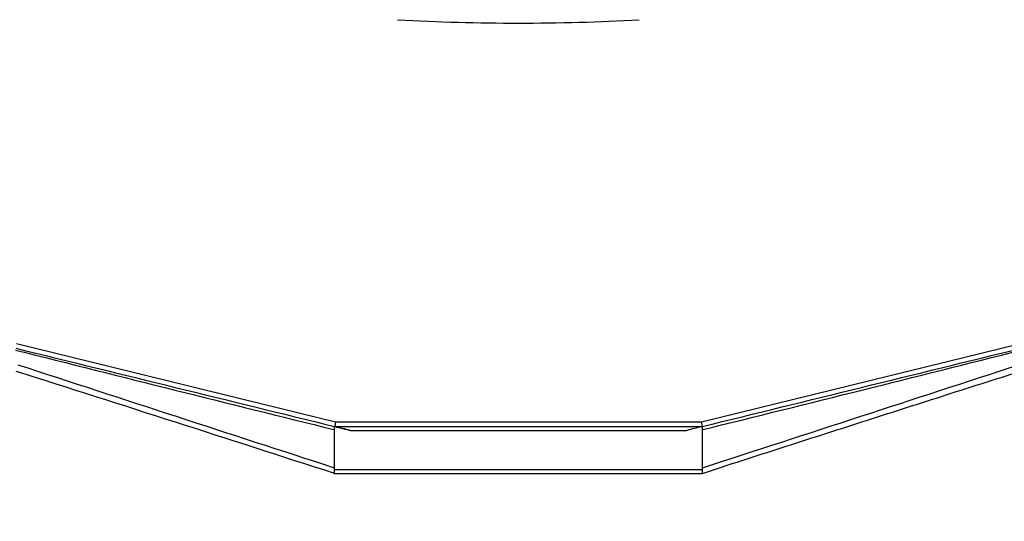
# Model space of a CAD drawing. Header units: millimetres. Extents: x 19266 to 21235, y -89 to 1237.
# Tile 13 of 74: x 19467 to 19703, y 543 to 663. Entities that reach past the tile are written whole.
import ezdxf

# ---------------------------------------------------------------- set-up
doc = ezdxf.new("R2010")
doc.units = ezdxf.units.MM
doc.header["$LTSCALE"] = 16.335
doc.header["$PDMODE"] = 3
doc.header["$PDSIZE"] = 0.3125
doc.layers.get('0').update_dxf_attribs({"linetype": 'CONTINUOUS'})
doc.layers.get('Defpoints').update_dxf_attribs({"linetype": 'CONTINUOUS'})
doc.layers.add('尺寸线', color=3, linetype='CONTINUOUS', lineweight=13)
doc.styles.get("Standard").update_dxf_attribs({"font": 'SimSun Regular.ttf', "width": 0.8})
doc.dimstyles.new('ISO-25', dxfattribs={"dimtxt": 15, "dimasz": 15, "dimexe": 1.25, "dimexo": 0.625, "dimtad": 1, "dimtoh": 1, "dimdsep": 46, "dimtxsty": 'Standard', "dimcen": 2.5, "dimadec": 0, "dimazin": 0, "dimtfac": 1, "dimtmove": 0, "dimatfit": 3, "dimldrblk": 'CLOSEDBLANK', "dimfxl": 1, "dimarcsym": 0})

# ---------------------------------------------------------------- blocks, each defined once
blk = doc.blocks.new('*D4')
at = {"layer": 'Defpoints', "color": 0, "transparency": 16777216}
for p in [(19298.45, 1029.66), (19467.28, 1029.66), (19469.34, 364.38)]:
    blk.add_point(p, dxfattribs=at)
at = {"layer": '尺寸线', "color": 0, "lineweight": -2, "transparency": 16777216}
for p, q in [((19466.66, 1029.66), (19297.2, 1029.66)), ((19298.45, 379.38), (19298.45, 1014.66)), ((19468.72, 364.38), (19297.2, 364.38))]:
    blk.add_line(p, q, dxfattribs=at)
at = {"layer": '尺寸线', "color": 0, "transparency": 16777216}
for points in [[(19295.95, 1014.66), (19300.95, 1014.66), (19298.45, 1029.66)], [(19295.95, 379.38), (19300.95, 379.38), (19298.45, 364.38)]]:
    blk.add_solid(points, dxfattribs=at)
at = {"layer": '尺寸线', "color": 0, "transparency": 16777216, "insert": (19288.57, 702.38), "char_height": 15, "attachment_point": 5, "rotation": 90}
blk.add_mtext('665.29mm [26.19in]', dxfattribs=at)
blk = doc.blocks.new('_ClosedBlank')
at = {"color": 0, "linetype": 'ByBlock', "lineweight": -2}
for p, q in [((-1, 0.167), (0, 0)), ((-1, 0.167), (-1, -0.167)), ((0, 0), (-1, -0.167))]:
    blk.add_line(p, q, dxfattribs=at)

msp = doc.modelspace()

# ---------------------------------------------------------------- linework, layer by layer
at = {"color": 7, "linetype": 'Continuous'}
for p, q in [((19465.829, 585.556), (19542.536, 566.663)), ((19630.536, 566.663), (19707.244, 585.556)), ((19542.536, 566.663), (19542.403, 565.561)), ((19542.536, 566.663), (19630.536, 566.663)), ((19630.536, 566.663), (19630.67, 565.561)), ((19542.157, 564.837), (19542.336, 564.792)), ((19542.336, 554.236), (19542.336, 565.558)), ((19542.339, 565.554), (19542.339, 565.551)), ((19542.513, 565.509), (19542.339, 565.551)), ((19542.403, 565.561), (19630.67, 565.561)), ((19546.037, 564.64), (19627.035, 564.64)), ((19630.679, 565.538), (19630.56, 565.509)), ((19630.736, 565.552), (19630.679, 565.538)), ((19630.736, 565.561), (19630.736, 554.212)), ((19630.736, 564.792), (19630.857, 564.822)), ((19630.857, 564.822), (19630.916, 564.837)), ((19630.736, 555.13), (19542.336, 555.13)), ((19542.336, 554.187), (19542.336, 554.248)), ((19630.701, 554.212), (19542.336, 554.187))]:
    msp.add_line(p, q, dxfattribs=at)
for centre, radius, start, end in [((19586.536, 1185.996), 523.333, 266.8168, 273.1832), ((24119.673, 19065.022), 19058.083, 255.8652264, 256.1023854), ((15053.41, 19064.98), 19058.039, 283.8976154, 284.1347738), ((13967.763, -16671.873), 18105.666, 72.0678174, 72.32234)]:
    msp.add_arc(centre, radius, start, end, dxfattribs=at)
msp.add_ellipse((19546.464, 564.561), major_axis=(4.061, -1), ratio=0.0062585, start_param=-2.9773323, end_param=-1.6745496, dxfattribs=at)
for points in [[(19465.68, 584.381), (19491.233, 578.115), (19516.785, 571.846), (19542.336, 565.577)], [(19630.736, 565.577), (19656.288, 571.846), (19681.84, 578.115), (19707.392, 584.381)], [(19546.037, 564.64), (19544.863, 564.93), (19543.688, 565.219), (19542.513, 565.509)], [(19630.56, 565.509), (19629.385, 565.219), (19628.21, 564.93), (19627.035, 564.64)]]:
    msp.add_open_spline(points, degree=3, dxfattribs=at)
for points, knots in [([(19542.336, 555.557), (19529.653, 559.688), (19504.286, 567.95), (19478.921, 576.217), (19466.234, 580.339)], [0, 0, 0, 0, 0.5000032, 1, 1, 1, 1]), ([(19706.839, 580.339), (19694.152, 576.217), (19668.787, 567.95), (19643.42, 559.688), (19630.736, 555.557)], [0, 0, 0, 0, 0.4999968, 1, 1, 1, 1]), ([(19707.314, 578.842), (19700.922, 576.812), (19688.145, 572.733), (19672.182, 567.609), (19659.415, 563.5), (19649.84, 560.415), (19640.265, 557.331), (19633.892, 555.243), (19630.701, 554.212)], [0, 0, 0, 0, 0.25, 0.5, 0.625, 0.75, 0.875, 1, 1, 1, 1])]:
    msp.add_open_spline(points, degree=3, knots=knots, dxfattribs=at)

# ---------------------------------------------------------------- dimensions: what is measured, and where the dimension line sits
at = {"layer": '尺寸线'}
dim = msp.add_linear_dim(base=(19298.449, 1029.663), p1=(19469.343, 364.375), p2=(19467.281, 1029.663), angle=90, dimstyle='ISO-25', override={"dimpost": 'mm'}, dxfattribs=at)
dim.commit()
dim.dimension.update_dxf_attribs({"geometry": '*D4', "text_midpoint": (19298.449, 702.382), "dimtype": 160})

doc.saveas('drawing.dxf')
